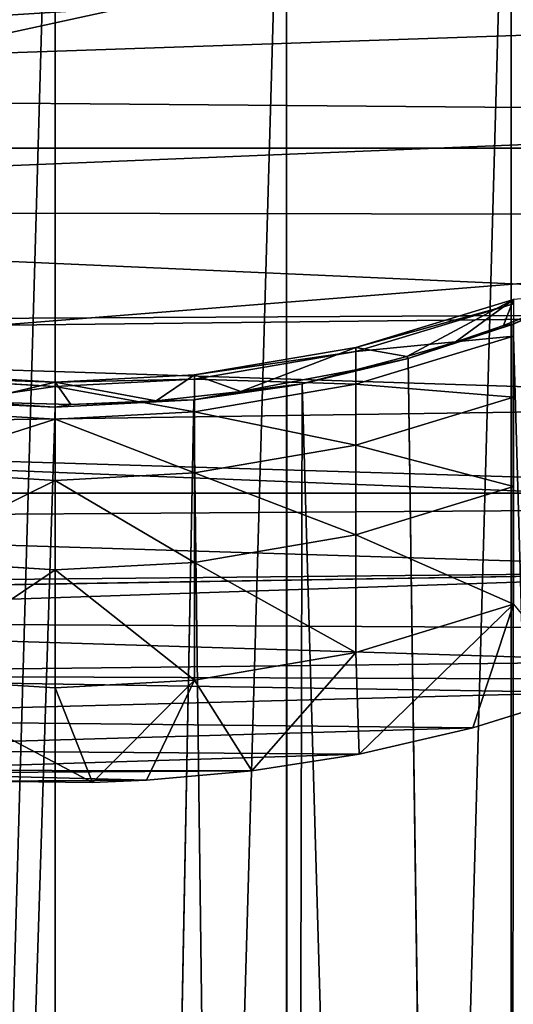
# Model space of a CAD drawing. Extents: x 1 to 179, y 3 to 406.
# Tile 245 of 256: x 89.54 to 93.02, y 389.79 to 396.73. Entities that reach past the tile are written whole.
import ezdxf

# ---------------------------------------------------------------- set-up
doc = ezdxf.new("R2010")
doc.units = 0
doc.header["$LTSCALE"] = 2.54
doc.layers.get('0').update_dxf_attribs({"color": 13, "linetype": 'CONTINUOUS'})

# ---------------------------------------------------------------- blocks, each defined once
blk = doc.blocks.new('OKR_G_Y_DOZOWNIK_STOJ_CY_T')
at = {"color": 0}
for p, q in [((89.789, 400.0236, 182.4527), (89.789, 343.2048, 182.4527)), ((89.789, 400.0236, 182.4527), (89.789, 343.2048, 182.4527)), ((91.4209, 400.0236, 182.5954), (91.4209, 343.2048, 182.5954)), ((91.4209, 400.0236, 182.5954), (91.4209, 343.2048, 182.5954)), ((93.0033, 400.0236, 183.0194), (93.0033, 343.2048, 183.0194)), ((93.0033, 400.0236, 183.0194), (93.0033, 343.2048, 183.0194)), ((74.549, 395.8229, 158.0828), (105.029, 395.8229, 158.0828)), ((74.549, 395.8229, 158.0828), (105.029, 395.8229, 158.0828)), ((93.0085, 394.5792, 201.2487), (93.7172, 394.8793, 201.2487)), ((93.0085, 394.5792, 201.2487), (93.7172, 394.8793, 201.2487)), ((93.7172, 394.8793, 200.3883), (93.0178, 394.5827, 200.6766)), ((93.7172, 394.8793, 200.3883), (93.0178, 394.5827, 200.6766)), ((93.5088, 394.7966, 201.2487), (92.9504, 394.5722, 201.2487)), ((93.5088, 394.7966, 201.2487), (92.9504, 394.5722, 201.2487)), ((93.0205, 394.7547, 210.4673), (91.9079, 394.4179, 210.5209)), ((93.0205, 394.7547, 210.4673), (91.9079, 394.4179, 210.5209)), ((91.9079, 394.3883, 220.3101), (93.0205, 394.726, 220.2634)), ((91.9079, 394.3883, 220.3101), (93.0205, 394.726, 220.2634)), ((92.2676, 394.3532, 201.2487), (93.0205, 394.7547, 210.4673)), ((92.2676, 394.3532, 201.2487), (93.0205, 394.7547, 210.4673)), ((92.6103, 394.4558, 201.2487), (93.0205, 394.7547, 210.4673)), ((92.6103, 394.4558, 201.2487), (93.0205, 394.7547, 210.4673)), ((93.0205, 394.7547, 210.4673), (92.9504, 394.5722, 201.2487)), ((93.0205, 394.7547, 210.4673), (92.9504, 394.5722, 201.2487)), ((92.2771, 394.3395, 201.2487), (93.0085, 394.5792, 201.2487)), ((92.2771, 394.3395, 201.2487), (93.0085, 394.5792, 201.2487)), ((93.0035, 394.5773, 200.6818), (92.2771, 394.3395, 200.9133)), ((93.0035, 394.5773, 200.6818), (92.2771, 394.3395, 200.9133)), ((92.9504, 394.5722, 201.2487), (92.6103, 394.4558, 201.2487)), ((92.9504, 394.5722, 201.2487), (92.6103, 394.4558, 201.2487)), ((93.0178, 394.5827, 200.6766), (93.0033, 343.2048, 200.6819)), ((93.0178, 394.5827, 200.6766), (93.0033, 343.2048, 200.6819)), ((93.0035, 394.5773, 200.6818), (93.0033, 343.2048, 200.6819)), ((93.0035, 394.5773, 200.6818), (93.0033, 343.2048, 200.6819)), ((93.0178, 394.5827, 200.6766), (93.0035, 394.5773, 200.6818)), ((93.0178, 394.5827, 200.6766), (93.0035, 394.5773, 200.6818)), ((93.0035, 394.5773, 200.6818), (93.0085, 394.5792, 201.2487)), ((93.0035, 394.5773, 200.6818), (93.0085, 394.5792, 201.2487)), ((93.0085, 394.5792, 201.2487), (93.0178, 394.5827, 200.6766)), ((93.0085, 394.5792, 201.2487), (93.0178, 394.5827, 200.6766)), ((93.0178, 394.5827, 200.6766), (94.488, 343.2048, 199.9896)), ((93.0178, 394.5827, 200.6766), (94.488, 343.2048, 199.9896)), ((93.0205, 394.4969, 230.0613), (91.9079, 394.1582, 230.101)), ((93.0205, 394.4969, 230.0613), (91.9079, 394.1582, 230.101)), ((91.9079, 394.4179, 210.5209), (90.7708, 394.2244, 210.5516)), ((91.9079, 394.4179, 210.5209), (90.7708, 394.2244, 210.5516)), ((91.0985, 394.108, 201.2487), (91.9079, 394.4179, 210.5209)), ((91.0985, 394.108, 201.2487), (91.9079, 394.4179, 210.5209)), ((91.9079, 394.4179, 210.5209), (92.2676, 394.3532, 201.2487)), ((91.9079, 394.2609, 201.2487), (91.9079, 394.4179, 210.5209)), ((91.9079, 394.2609, 201.2487), (91.9079, 394.4179, 210.5209)), ((91.9079, 394.4179, 210.5209), (92.2676, 394.3532, 201.2487)), ((91.9079, 394.4179, 210.5209), (91.9079, 394.3883, 220.3101)), ((91.9079, 394.4179, 210.5209), (91.9079, 394.3883, 220.3101)), ((92.6103, 394.4558, 201.2487), (92.2676, 394.3532, 201.2487)), ((92.6103, 394.4558, 201.2487), (92.2676, 394.3532, 201.2487)), ((90.7708, 394.1942, 220.3369), (91.9079, 394.3883, 220.3101)), ((90.7708, 394.1942, 220.3369), (91.9079, 394.3883, 220.3101)), ((91.5282, 394.162, 201.2487), (92.2771, 394.3395, 201.2487)), ((91.5282, 394.162, 201.2487), (92.2771, 394.3395, 201.2487)), ((92.2771, 394.3395, 200.9133), (91.5294, 394.1622, 201.0861)), ((92.2771, 394.3395, 200.9133), (91.5294, 394.1622, 201.0861)), ((91.9079, 394.3883, 220.3101), (91.9079, 394.1582, 230.101)), ((91.9079, 394.3883, 220.3101), (91.9079, 394.1582, 230.101)), ((92.2676, 394.3532, 201.2487), (91.9079, 394.2609, 201.2487)), ((92.2676, 394.3532, 201.2487), (91.9079, 394.2609, 201.2487)), ((93.0033, 343.2048, 200.6819), (92.2771, 394.3395, 200.9133)), ((93.0033, 343.2048, 200.6819), (92.2771, 394.3395, 200.9133)), ((92.2771, 394.3395, 200.9133), (92.2771, 394.3395, 201.2487)), ((92.2771, 394.3395, 200.9133), (92.2771, 394.3395, 201.2487)), ((89.789, 394.1723, 210.5599), (88.6557, 394.2418, 210.5489)), ((89.789, 394.1723, 210.5599), (88.6557, 394.2418, 210.5489)), ((88.6557, 394.2116, 220.3344), (89.789, 394.1418, 220.3441)), ((88.6557, 394.2116, 220.3344), (89.789, 394.1418, 220.3441)), ((90.7708, 394.2244, 210.5516), (89.789, 394.1723, 210.5599)), ((90.7708, 394.2244, 210.5516), (89.789, 394.1723, 210.5599)), ((90.502, 394.0423, 201.2487), (90.7708, 394.2244, 210.5516)), ((90.502, 394.0423, 201.2487), (90.7708, 394.2244, 210.5516)), ((91.0985, 394.108, 201.2487), (90.7708, 394.2244, 210.5516)), ((91.0985, 394.108, 201.2487), (90.7708, 394.2244, 210.5516)), ((90.7708, 394.2244, 210.5516), (90.7708, 394.1942, 220.3369)), ((90.7708, 394.2244, 210.5516), (90.7708, 394.1942, 220.3369)), ((91.9079, 394.2609, 201.2487), (91.0985, 394.108, 201.2487)), ((91.9079, 394.2609, 201.2487), (91.0985, 394.108, 201.2487)), ((89.2041, 394.0333, 201.2487), (89.789, 394.1723, 210.5599)), ((89.2041, 394.0333, 201.2487), (89.789, 394.1723, 210.5599)), ((89.789, 394.1418, 220.3441), (90.7708, 394.1942, 220.3369)), ((89.789, 394.1418, 220.3441), (90.7708, 394.1942, 220.3369)), ((89.789, 394.1723, 210.5599), (90.502, 394.0423, 201.2487)), ((89.8985, 394.0154, 201.2487), (89.789, 394.1723, 210.5599)), ((89.8985, 394.0154, 201.2487), (89.789, 394.1723, 210.5599)), ((89.789, 394.1723, 210.5599), (90.502, 394.0423, 201.2487)), ((89.789, 394.1723, 210.5599), (89.789, 394.1418, 220.3441)), ((89.789, 394.1723, 210.5599), (89.789, 394.1418, 220.3441)), ((89.789, 394.1418, 220.3441), (89.789, 393.9111, 230.13)), ((89.789, 394.1418, 220.3441), (89.789, 393.9111, 230.13)), ((90.767, 394.0478, 201.2487), (91.5282, 394.162, 201.2487)), ((90.767, 394.0478, 201.1976), (91.5282, 394.162, 201.2487)), ((90.767, 394.0478, 201.2487), (91.5282, 394.162, 201.2487)), ((90.767, 394.0478, 201.1976), (91.5282, 394.162, 201.2487)), ((91.4215, 394.142, 201.1058), (90.767, 394.0478, 201.1976)), ((91.4215, 394.142, 201.1058), (90.767, 394.0478, 201.1976)), ((90.7708, 394.1942, 220.3369), (90.7708, 393.9636, 230.1238)), ((90.7708, 394.1942, 220.3369), (90.7708, 393.9636, 230.1238)), ((91.9079, 394.1582, 230.101), (90.7708, 393.9636, 230.1238)), ((91.9079, 394.1582, 230.101), (90.7708, 393.9636, 230.1238)), ((91.5294, 394.1622, 201.0861), (91.4209, 343.2048, 201.1059)), ((91.5294, 394.1622, 201.0861), (91.4209, 343.2048, 201.1059)), ((91.4215, 394.142, 201.1058), (91.4209, 343.2048, 201.1059)), ((91.4215, 394.142, 201.1058), (91.4209, 343.2048, 201.1059)), ((91.5294, 394.1622, 201.0861), (91.4215, 394.142, 201.1058)), ((91.5294, 394.1622, 201.0861), (91.4215, 394.142, 201.1058)), ((91.4215, 394.142, 201.1058), (91.5282, 394.162, 201.2487)), ((91.4215, 394.142, 201.1058), (91.5282, 394.162, 201.2487)), ((91.5294, 394.1622, 201.0861), (91.5282, 394.162, 201.2487)), ((91.5294, 394.1622, 201.0861), (91.5282, 394.162, 201.2487)), ((91.5294, 394.1622, 201.0861), (93.0033, 343.2048, 200.6819)), ((91.5294, 394.1622, 201.0861), (93.0033, 343.2048, 200.6819)), ((91.9079, 394.1582, 230.101), (91.9079, 393.7279, 239.8881)), ((91.9079, 394.1582, 230.101), (91.9079, 393.7279, 239.8881)), ((91.0985, 394.108, 201.2487), (90.502, 394.0423, 201.2487)), ((91.0985, 394.108, 201.2487), (90.502, 394.0423, 201.2487)), ((91.9079, 393.7279, 239.8881), (93.0205, 394.0673, 239.8553)), ((91.9079, 393.7279, 239.8881), (93.0205, 394.0673, 239.8553)), ((89.789, 393.9956, 201.2487), (88.1571, 343.2048, 201.1059)), ((89.789, 393.9956, 201.2487), (88.1571, 343.2048, 201.1059)), ((89.789, 393.9956, 201.2487), (88.872, 394.0415, 201.2038)), ((88.872, 394.0415, 201.2487), (89.789, 393.9956, 201.2487)), ((89.789, 393.9956, 201.2487), (88.872, 394.0415, 201.2038)), ((88.872, 394.0415, 201.2487), (89.789, 393.9956, 201.2487)), ((89.8985, 394.0154, 201.2487), (89.2041, 394.0333, 201.2487)), ((89.8985, 394.0154, 201.2487), (89.2041, 394.0333, 201.2487)), ((90.767, 394.0478, 201.1976), (89.789, 343.2048, 201.2487)), ((90.767, 394.0478, 201.1976), (89.789, 343.2048, 201.2487)), ((90.767, 394.0478, 201.1976), (89.789, 393.9956, 201.2487)), ((89.789, 393.9956, 201.2487), (90.767, 394.0478, 201.2487)), ((89.789, 393.9956, 201.2487), (90.767, 394.0478, 201.2487)), ((90.767, 394.0478, 201.1976), (89.789, 393.9956, 201.2487)), ((89.789, 393.9956, 201.2487), (89.789, 343.2048, 201.2487)), ((89.789, 393.9956, 201.2487), (89.789, 343.2048, 201.2487)), ((90.502, 394.0423, 201.2487), (89.8985, 394.0154, 201.2487)), ((90.502, 394.0423, 201.2487), (89.8985, 394.0154, 201.2487)), ((90.767, 394.0478, 201.1976), (91.4209, 343.2048, 201.1059)), ((90.767, 394.0478, 201.1976), (91.4209, 343.2048, 201.1059)), ((90.767, 394.0478, 201.1976), (90.767, 394.0478, 201.2487)), ((90.767, 394.0478, 201.1976), (90.767, 394.0478, 201.2487)), ((89.789, 393.9111, 230.13), (88.6557, 393.9811, 230.1218)), ((89.789, 393.9111, 230.13), (88.6557, 393.9811, 230.1218)), ((90.7708, 393.9636, 230.1238), (89.789, 393.9111, 230.13)), ((90.7708, 393.9636, 230.1238), (89.789, 393.9111, 230.13)), ((90.7708, 393.9636, 230.1238), (90.7708, 393.5329, 239.9069)), ((90.7708, 393.9636, 230.1238), (90.7708, 393.5329, 239.9069)), ((89.789, 393.9111, 230.13), (89.789, 393.4803, 239.912)), ((89.789, 393.9111, 230.13), (89.789, 393.4803, 239.912)), ((90.7708, 393.5329, 239.9069), (91.9079, 393.7279, 239.8881)), ((90.7708, 393.5329, 239.9069), (91.9079, 393.7279, 239.8881)), ((91.9079, 393.7279, 239.8881), (91.9079, 393.0975, 249.6657)), ((91.9079, 393.7279, 239.8881), (91.9079, 393.0975, 249.6657)), ((88.6557, 393.5504, 239.9052), (89.789, 393.4803, 239.912)), ((88.6557, 393.5504, 239.9052), (89.789, 393.4803, 239.912)), ((89.789, 393.4803, 239.912), (90.7708, 393.5329, 239.9069)), ((89.789, 393.4803, 239.912), (90.7708, 393.5329, 239.9069)), ((90.7708, 393.5329, 239.9069), (90.7708, 392.9022, 249.6806)), ((90.7708, 393.5329, 239.9069), (90.7708, 392.9022, 249.6806)), ((89.789, 393.4803, 239.912), (89.789, 392.8495, 249.6846)), ((89.789, 393.4803, 239.912), (89.789, 392.8495, 249.6846)), ((93.0205, 393.4375, 249.6399), (91.9079, 393.0975, 249.6657)), ((93.0205, 393.4375, 249.6399), (91.9079, 393.0975, 249.6657)), ((105.029, 393.3914, 150.1947), (74.549, 393.3914, 150.1947)), ((105.029, 393.3914, 150.1947), (74.549, 393.3914, 150.1947)), ((91.9079, 393.0975, 249.6657), (90.7708, 392.9022, 249.6806)), ((91.9079, 393.0975, 249.6657), (90.7708, 392.9022, 249.6806)), ((91.9079, 393.0975, 249.6657), (91.9079, 392.2673, 259.4282)), ((91.9079, 393.0975, 249.6657), (91.9079, 392.2673, 259.4282)), ((89.789, 392.8495, 249.6846), (88.6557, 392.9197, 249.6792)), ((89.789, 392.8495, 249.6846), (88.6557, 392.9197, 249.6792)), ((90.7708, 392.9022, 249.6806), (89.789, 392.8495, 249.6846)), ((90.7708, 392.9022, 249.6806), (89.789, 392.8495, 249.6846)), ((90.7708, 392.9022, 249.6806), (90.7708, 392.0716, 259.439)), ((90.7708, 392.9022, 249.6806), (90.7708, 392.0716, 259.439)), ((89.789, 392.8495, 249.6846), (89.789, 392.0189, 259.442)), ((89.789, 392.8495, 249.6846), (89.789, 392.0189, 259.442)), ((91.9079, 392.2673, 259.4282), (93.0205, 392.6077, 259.4094)), ((91.9079, 392.2673, 259.4282), (93.0205, 392.6077, 259.4094)), ((93.0205, 392.6077, 259.4094), (91.9324, 391.551, 266.45)), ((93.0205, 392.6077, 259.4094), (91.9324, 391.551, 266.45)), ((93.0205, 392.6077, 259.4094), (92.7338, 391.7359, 266.8673)), ((93.0205, 392.6077, 259.4094), (92.7338, 391.7359, 266.8673)), ((90.7708, 392.0716, 259.439), (91.9079, 392.2673, 259.4282)), ((90.7708, 392.0716, 259.439), (91.9079, 392.2673, 259.4282)), ((91.9079, 392.2673, 259.4282), (91.1749, 391.4323, 266.1819)), ((91.9079, 392.2673, 259.4282), (91.1749, 391.4323, 266.1819)), ((91.9079, 392.2673, 259.4282), (91.9324, 391.551, 266.45)), ((91.9079, 392.2673, 259.4282), (91.9324, 391.551, 266.45)), ((88.6557, 392.0892, 259.4381), (90.0521, 391.3511, 265.9986)), ((88.6557, 392.0892, 259.4381), (89.789, 392.0189, 259.442)), ((88.6557, 392.0892, 259.4381), (90.0521, 391.3511, 265.9986)), ((88.6557, 392.0892, 259.4381), (89.789, 392.0189, 259.442)), ((89.789, 392.0189, 259.442), (90.7708, 392.0716, 259.439)), ((89.789, 392.0189, 259.442), (90.7708, 392.0716, 259.439)), ((90.7708, 392.0716, 259.439), (90.0521, 391.3511, 265.9986)), ((90.7708, 392.0716, 259.439), (90.0521, 391.3511, 265.9986)), ((90.7708, 392.0716, 259.439), (90.4333, 391.3662, 266.0327)), ((90.7708, 392.0716, 259.439), (90.4333, 391.3662, 266.0327)), ((90.7708, 392.0716, 259.439), (91.1749, 391.4323, 266.1819)), ((90.7708, 392.0716, 259.439), (91.1749, 391.4323, 266.1819)), ((89.789, 392.0189, 259.442), (90.0521, 391.3511, 265.9986)), ((89.789, 392.0189, 259.442), (90.0521, 391.3511, 265.9986)), ((93.533, 391.9856, 267.4309), (92.7338, 391.7359, 266.8673)), ((93.533, 391.9856, 267.4309), (92.7338, 391.7359, 266.8673)), ((92.7338, 391.7359, 266.8673), (91.9324, 391.551, 266.45)), ((92.7338, 391.7359, 266.8673), (91.9324, 391.551, 266.45)), ((91.9324, 391.551, 266.45), (91.1749, 391.4323, 266.1819)), ((91.9324, 391.551, 266.45), (91.1749, 391.4323, 266.1819)), ((91.1749, 391.4323, 266.1819), (90.4333, 391.3662, 266.0327)), ((91.1749, 391.4323, 266.1819), (90.4333, 391.3662, 266.0327)), ((90.0521, 391.3511, 265.9986), (89.2884, 391.359, 266.0165)), ((90.0521, 391.3511, 265.9986), (89.2884, 391.359, 266.0165)), ((90.4333, 391.3662, 266.0327), (90.0521, 391.3511, 265.9986)), ((90.4333, 391.3662, 266.0327), (90.0521, 391.3511, 265.9986))]:
    blk.add_line(p, q, dxfattribs=at)
mesh = blk.add_polyface(dxfattribs=at)
corners = [(105.029, 400.0236, 150.1947), (74.549, 393.3914, 150.1947), (74.549, 400.0236, 150.1947), (105.029, 393.3914, 150.1947)]
mesh.append_faces([[corners[k] for k in face] for face in [(0, 1, 2), (1, 0, 3)]], dxfattribs={"vtx0": -1, "color": 0})
mesh = blk.add_polyface(dxfattribs=at)
corners = [(90.4333, 391.3662, 266.0327), (89.2884, 391.359, 266.0165), (90.0521, 391.3511, 265.9986), (88.5348, 391.417, 266.1473), (91.1749, 391.4323, 266.1819), (88.3573, 391.438, 266.1947), (91.9324, 391.551, 266.45), (87.4831, 391.5835, 266.5232), (92.7338, 391.7359, 266.8673), (86.6101, 391.802, 267.0165), (93.533, 391.9856, 267.4309), (85.7146, 392.1095, 267.7107), (93.7877, 392.08, 267.6441), (94.0965, 392.2048, 267.9258), (84.8688, 392.4883, 268.5659), (94.6037, 392.4359, 268.4475), (95.3458, 392.84, 269.3597), (84.538, 392.6632, 268.9606), (84.5324, 392.6663, 268.9676), (84.4169, 392.7314, 269.1147), (83.6763, 393.203, 270.1791), (96.0203, 393.2882, 270.3716), (82.9068, 393.8145, 271.5595), (96.1807, 393.4084, 270.6429), (96.8915, 394.0188, 272.0208), (82.2341, 394.4925, 273.0903), (97.4925, 394.6674, 273.485), (82.1544, 394.585, 273.299), (81.5725, 395.3751, 275.0827), (97.99, 395.3506, 275.0274), (98.3859, 396.0657, 276.6417), (81.1263, 396.2097, 276.9666), (98.679, 396.8104, 278.3228), (80.899, 396.8104, 278.3228), (105.029, 396.8107, 278.3234), (74.549, 396.8107, 278.3234), (105.029, 400.0236, 285.5767), (74.549, 400.0236, 285.5767)]
mesh.append_faces([[corners[k] for k in face] for face in [(0, 1, 2), (35, 36, 37)]], dxfattribs={"vtx0": -1, "color": 0})
mesh.append_faces([[corners[k] for k in face] for face in [(1, 0, 3), (3, 4, 5), (5, 6, 7), (7, 8, 9), (9, 10, 11), (11, 13, 14), (14, 16, 17), (17, 16, 18), (18, 16, 19), (19, 16, 20), (20, 21, 22), (22, 24, 25), (25, 26, 27), (27, 26, 28), (28, 30, 31), (31, 32, 33), (33, 34, 35)]], dxfattribs={"vtx0": -1, "vtx1": -1, "color": 0})
mesh.append_faces([[corners[k] for k in face] for face in [(3, 0, 4), (5, 4, 6), (7, 6, 8), (9, 8, 10), (11, 10, 12), (11, 12, 13), (14, 13, 15), (14, 15, 16), (20, 16, 21), (22, 21, 23), (22, 23, 24), (25, 24, 26), (28, 26, 29), (28, 29, 30), (31, 30, 32), (33, 32, 34), (35, 34, 36)]], dxfattribs={"vtx0": -1, "vtx2": -1, "color": 0})
mesh = blk.add_polyface(dxfattribs=at)
corners = [(89.789, 400.0236, 182.4527), (88.1571, 343.2048, 182.5954), (88.1571, 400.0236, 182.5954), (89.789, 343.2048, 182.4527)]
mesh.append_faces([[corners[k] for k in face] for face in [(0, 1, 2), (1, 0, 3)]], dxfattribs={"vtx0": -1, "color": 0})
mesh = blk.add_polyface(dxfattribs=at)
corners = [(91.4209, 400.0236, 182.5954), (89.789, 343.2048, 182.4527), (89.789, 400.0236, 182.4527), (91.4209, 343.2048, 182.5954)]
mesh.append_faces([[corners[k] for k in face] for face in [(0, 1, 2), (1, 0, 3)]], dxfattribs={"vtx0": -1, "color": 0})
mesh = blk.add_polyface(dxfattribs=at)
corners = [(93.0033, 400.0236, 183.0194), (91.4209, 343.2048, 182.5954), (91.4209, 400.0236, 182.5954), (93.0033, 343.2048, 183.0194)]
mesh.append_faces([[corners[k] for k in face] for face in [(0, 1, 2), (1, 0, 3)]], dxfattribs={"vtx0": -1, "color": 0})
mesh = blk.add_polyface(dxfattribs=at)
corners = [(94.488, 400.0236, 183.7118), (93.0033, 343.2048, 183.0194), (93.0033, 400.0236, 183.0194), (94.488, 343.2048, 183.7118)]
mesh.append_faces([[corners[k] for k in face] for face in [(0, 1, 2), (1, 0, 3)]], dxfattribs={"vtx0": -1, "color": 0})
mesh = blk.add_polyface(dxfattribs=at)
corners = [(105.029, 397.7437, 166.1106), (74.549, 395.8229, 158.0828), (105.029, 395.8229, 158.0828), (74.549, 397.7437, 166.1106)]
mesh.append_faces([[corners[k] for k in face] for face in [(0, 1, 2), (1, 0, 3)]], dxfattribs={"vtx0": -1, "color": 0})
mesh = blk.add_polyface(dxfattribs=at)
corners = [(83.5063, 396.4852, 201.2487), (83.5361, 396.4584, 201.2487), (83.4361, 396.5519, 201.2487), (83.6487, 396.3541, 201.2487), (83.6368, 396.3665, 201.2487), (83.7391, 396.2759, 201.2487), (83.7939, 396.226, 201.2487), (83.9481, 396.0991, 201.2487), (83.9418, 396.101, 201.2487), (84.2453, 395.8604, 201.2487), (84.1633, 395.9279, 201.2487), (84.6517, 395.5762, 201.2487), (84.5586, 395.633, 201.2487), (85.2128, 395.2187, 201.2487), (85.1586, 395.2594, 201.2487), (85.6834, 394.9772, 201.2487), (85.8995, 394.8611, 201.2487), (86.2264, 394.7291, 201.2487), (86.614, 394.5626, 201.2487), (86.8543, 394.493, 201.2487), (87.3511, 394.3255, 201.2487), (87.4331, 394.32, 201.2487), (88.1055, 394.1514, 201.2487), (88.018, 394.186, 201.2487), (88.6557, 394.0845, 201.2487), (88.872, 394.0415, 201.2487), (89.2041, 394.0333, 201.2487), (89.789, 393.9956, 201.2487), (89.8985, 394.0154, 201.2487), (90.767, 394.0478, 201.2487), (90.502, 394.0423, 201.2487), (91.0985, 394.108, 201.2487), (91.5282, 394.162, 201.2487), (91.9079, 394.2609, 201.2487), (92.2771, 394.3395, 201.2487), (92.2676, 394.3532, 201.2487), (92.6103, 394.4558, 201.2487), (93.0085, 394.5792, 201.2487), (92.9504, 394.5722, 201.2487), (93.5088, 394.7966, 201.2487), (93.7172, 394.8793, 201.2487), (94.0477, 395.055, 201.2487), (94.3983, 395.2379, 201.2487), (95.065, 395.6712, 201.2487), (95.0469, 395.6522, 201.2487), (95.3576, 395.8794, 201.2487), (95.2125, 395.7763, 201.2487), (95.3581, 395.8846, 201.2487), (95.6585, 396.1195, 201.2487), (95.644, 396.1107, 201.2487), (96.2389, 396.6464, 201.2487), (96.2288, 396.6364, 201.2487)]
mesh.append_faces([[corners[k] for k in face] for face in [(0, 1, 2), (50, 48, 51)]], dxfattribs={"vtx0": -1, "color": 0})
mesh.append_faces([[corners[k] for k in face] for face in [(1, 3, 4), (4, 3, 5), (5, 6, 7), (7, 9, 10), (10, 9, 11), (11, 13, 14), (14, 13, 15), (15, 16, 17), (17, 18, 19), (19, 20, 21), (21, 22, 23), (23, 22, 24), (24, 25, 26), (26, 27, 28), (28, 29, 30), (30, 29, 31), (31, 32, 33), (33, 34, 35), (35, 34, 36), (36, 37, 38), (38, 37, 39), (39, 40, 41), (41, 42, 43), (43, 45, 46), (46, 45, 47), (47, 48, 49), (49, 48, 50)]], dxfattribs={"vtx0": -1, "vtx1": -1, "color": 0})
mesh.append_faces([[corners[k] for k in face] for face in [(1, 0, 3), (5, 3, 6), (7, 6, 8), (7, 8, 9), (11, 9, 12), (11, 12, 13), (15, 13, 16), (17, 16, 18), (19, 18, 20), (21, 20, 22), (24, 22, 25), (26, 25, 27), (28, 27, 29), (31, 29, 32), (33, 32, 34), (36, 34, 37), (39, 37, 40), (41, 40, 42), (43, 42, 44), (43, 44, 45), (47, 45, 48)]], dxfattribs={"vtx0": -1, "vtx2": -1, "color": 0})
mesh = blk.add_polyface(dxfattribs=at)
corners = [(105.029, 395.8229, 158.0828), (74.549, 393.3914, 150.1947), (105.029, 393.3914, 150.1947), (74.549, 395.8229, 158.0828)]
mesh.append_faces([[corners[k] for k in face] for face in [(0, 1, 2), (1, 0, 3)]], dxfattribs={"vtx0": -1, "color": 0})
mesh = blk.add_polyface(dxfattribs=at)
corners = [(93.7172, 394.8793, 201.2487), (93.0178, 394.5827, 200.6766), (93.7172, 394.8793, 200.3883), (93.0085, 394.5792, 201.2487)]
mesh.append_faces([[corners[k] for k in face] for face in [(0, 1, 2), (1, 0, 3)]], dxfattribs={"vtx0": -1, "color": 0})
mesh = blk.add_polyface(dxfattribs=at)
corners = [(94.488, 343.2048, 199.9896), (93.7172, 394.8793, 200.3883), (93.0178, 394.5827, 200.6766)]
mesh.append_faces([[corners[k] for k in face] for face in [(0, 1, 2)]], dxfattribs={"color": 0})
mesh = blk.add_polyface(dxfattribs=at)
corners = [(93.0205, 394.7547, 210.4673), (92.9504, 394.5722, 201.2487), (93.5088, 394.7966, 201.2487)]
mesh.append_faces([[corners[k] for k in face] for face in [(0, 1, 2)]], dxfattribs={"color": 0})
mesh = blk.add_polyface(dxfattribs=at)
corners = [(91.9079, 394.4179, 210.5209), (92.2676, 394.3532, 201.2487), (93.0205, 394.7547, 210.4673)]
mesh.append_faces([[corners[k] for k in face] for face in [(0, 1, 2)]], dxfattribs={"color": 0})
mesh = blk.add_polyface(dxfattribs=at)
corners = [(93.0205, 394.726, 220.2634), (91.9079, 394.4179, 210.5209), (93.0205, 394.7547, 210.4673), (91.9079, 394.3883, 220.3101)]
mesh.append_faces([[corners[k] for k in face] for face in [(0, 1, 2), (1, 0, 3)]], dxfattribs={"vtx0": -1, "color": 0})
mesh = blk.add_polyface(dxfattribs=at)
corners = [(93.0205, 394.4969, 230.0613), (91.9079, 394.3883, 220.3101), (93.0205, 394.726, 220.2634), (91.9079, 394.1582, 230.101)]
mesh.append_faces([[corners[k] for k in face] for face in [(0, 1, 2), (1, 0, 3)]], dxfattribs={"vtx0": -1, "color": 0})
mesh = blk.add_polyface(dxfattribs=at)
corners = [(93.0205, 394.7547, 210.4673), (92.2676, 394.3532, 201.2487), (92.6103, 394.4558, 201.2487)]
mesh.append_faces([[corners[k] for k in face] for face in [(0, 1, 2)]], dxfattribs={"color": 0})
mesh = blk.add_polyface(dxfattribs=at)
corners = [(93.0205, 394.7547, 210.4673), (92.6103, 394.4558, 201.2487), (92.9504, 394.5722, 201.2487)]
mesh.append_faces([[corners[k] for k in face] for face in [(0, 1, 2)]], dxfattribs={"color": 0})
mesh = blk.add_polyface(dxfattribs=at)
corners = [(93.0085, 394.5792, 201.2487), (92.2771, 394.3395, 200.9133), (93.0035, 394.5773, 200.6818), (92.2771, 394.3395, 201.2487)]
mesh.append_faces([[corners[k] for k in face] for face in [(0, 1, 2), (1, 0, 3)]], dxfattribs={"vtx0": -1, "color": 0})
mesh = blk.add_polyface(dxfattribs=at)
corners = [(93.0035, 394.5773, 200.6818), (92.2771, 394.3395, 200.9133), (93.0033, 343.2048, 200.6819)]
mesh.append_faces([[corners[k] for k in face] for face in [(0, 1, 2)]], dxfattribs={"color": 0})
mesh = blk.add_polyface(dxfattribs=at)
corners = [(94.488, 343.2048, 199.9896), (93.0178, 394.5827, 200.6766), (93.0033, 343.2048, 200.6819)]
mesh.append_faces([[corners[k] for k in face] for face in [(0, 1, 2)]], dxfattribs={"color": 0})
mesh = blk.add_polyface(dxfattribs=at)
corners = [(93.0178, 394.5827, 200.6766), (93.0035, 394.5773, 200.6818), (93.0033, 343.2048, 200.6819)]
mesh.append_faces([[corners[k] for k in face] for face in [(0, 1, 2)]], dxfattribs={"color": 0})
mesh = blk.add_polyface(dxfattribs=at)
corners = [(93.0085, 394.5792, 201.2487), (93.0035, 394.5773, 200.6818), (93.0178, 394.5827, 200.6766)]
mesh.append_faces([[corners[k] for k in face] for face in [(0, 1, 2)]], dxfattribs={"color": 0})
mesh = blk.add_polyface(dxfattribs=at)
corners = [(93.0205, 394.0673, 239.8553), (91.9079, 394.1582, 230.101), (93.0205, 394.4969, 230.0613), (91.9079, 393.7279, 239.8881)]
mesh.append_faces([[corners[k] for k in face] for face in [(0, 1, 2), (1, 0, 3)]], dxfattribs={"vtx0": -1, "color": 0})
mesh = blk.add_polyface(dxfattribs=at)
corners = [(90.7708, 394.2244, 210.5516), (91.0985, 394.108, 201.2487), (91.9079, 394.4179, 210.5209)]
mesh.append_faces([[corners[k] for k in face] for face in [(0, 1, 2)]], dxfattribs={"color": 0})
mesh = blk.add_polyface(dxfattribs=at)
corners = [(91.9079, 394.3883, 220.3101), (90.7708, 394.2244, 210.5516), (91.9079, 394.4179, 210.5209), (90.7708, 394.1942, 220.3369)]
mesh.append_faces([[corners[k] for k in face] for face in [(0, 1, 2), (1, 0, 3)]], dxfattribs={"vtx0": -1, "color": 0})
mesh = blk.add_polyface(dxfattribs=at)
corners = [(91.9079, 394.4179, 210.5209), (91.0985, 394.108, 201.2487), (91.9079, 394.2609, 201.2487)]
mesh.append_faces([[corners[k] for k in face] for face in [(0, 1, 2)]], dxfattribs={"color": 0})
mesh = blk.add_polyface(dxfattribs=at)
corners = [(91.9079, 394.4179, 210.5209), (91.9079, 394.2609, 201.2487), (92.2676, 394.3532, 201.2487)]
mesh.append_faces([[corners[k] for k in face] for face in [(0, 1, 2)]], dxfattribs={"color": 0})
mesh = blk.add_polyface(dxfattribs=at)
corners = [(91.9079, 394.1582, 230.101), (90.7708, 394.1942, 220.3369), (91.9079, 394.3883, 220.3101), (90.7708, 393.9636, 230.1238)]
mesh.append_faces([[corners[k] for k in face] for face in [(0, 1, 2), (1, 0, 3)]], dxfattribs={"vtx0": -1, "color": 0})
mesh = blk.add_polyface(dxfattribs=at)
corners = [(92.2771, 394.3395, 201.2487), (91.5294, 394.1622, 201.0861), (92.2771, 394.3395, 200.9133), (91.5282, 394.162, 201.2487)]
mesh.append_faces([[corners[k] for k in face] for face in [(0, 1, 2), (1, 0, 3)]], dxfattribs={"vtx0": -1, "color": 0})
mesh = blk.add_polyface(dxfattribs=at)
corners = [(93.0033, 343.2048, 200.6819), (92.2771, 394.3395, 200.9133), (91.5294, 394.1622, 201.0861)]
mesh.append_faces([[corners[k] for k in face] for face in [(0, 1, 2)]], dxfattribs={"color": 0})
mesh = blk.add_polyface(dxfattribs=at)
corners = [(89.789, 394.1723, 210.5599), (88.6557, 394.2418, 210.5489), (89.2041, 394.0333, 201.2487)]
mesh.append_faces([[corners[k] for k in face] for face in [(0, 1, 2)]], dxfattribs={"color": 0})
mesh = blk.add_polyface(dxfattribs=at)
corners = [(89.789, 394.1723, 210.5599), (88.6557, 394.2116, 220.3344), (88.6557, 394.2418, 210.5489), (89.789, 394.1418, 220.3441)]
mesh.append_faces([[corners[k] for k in face] for face in [(0, 1, 2), (1, 0, 3)]], dxfattribs={"vtx0": -1, "color": 0})
mesh = blk.add_polyface(dxfattribs=at)
corners = [(89.789, 394.1418, 220.3441), (88.6557, 393.9811, 230.1218), (88.6557, 394.2116, 220.3344), (89.789, 393.9111, 230.13)]
mesh.append_faces([[corners[k] for k in face] for face in [(0, 1, 2), (1, 0, 3)]], dxfattribs={"vtx0": -1, "color": 0})
mesh = blk.add_polyface(dxfattribs=at)
corners = [(89.789, 394.1723, 210.5599), (90.502, 394.0423, 201.2487), (90.7708, 394.2244, 210.5516)]
mesh.append_faces([[corners[k] for k in face] for face in [(0, 1, 2)]], dxfattribs={"color": 0})
mesh = blk.add_polyface(dxfattribs=at)
corners = [(90.7708, 394.1942, 220.3369), (89.789, 394.1723, 210.5599), (90.7708, 394.2244, 210.5516), (89.789, 394.1418, 220.3441)]
mesh.append_faces([[corners[k] for k in face] for face in [(0, 1, 2), (1, 0, 3)]], dxfattribs={"vtx0": -1, "color": 0})
mesh = blk.add_polyface(dxfattribs=at)
corners = [(90.7708, 394.2244, 210.5516), (90.502, 394.0423, 201.2487), (91.0985, 394.108, 201.2487)]
mesh.append_faces([[corners[k] for k in face] for face in [(0, 1, 2)]], dxfattribs={"color": 0})
mesh = blk.add_polyface(dxfattribs=at)
corners = [(89.789, 394.1723, 210.5599), (89.2041, 394.0333, 201.2487), (89.8985, 394.0154, 201.2487)]
mesh.append_faces([[corners[k] for k in face] for face in [(0, 1, 2)]], dxfattribs={"color": 0})
mesh = blk.add_polyface(dxfattribs=at)
corners = [(90.7708, 393.9636, 230.1238), (89.789, 394.1418, 220.3441), (90.7708, 394.1942, 220.3369), (89.789, 393.9111, 230.13)]
mesh.append_faces([[corners[k] for k in face] for face in [(0, 1, 2), (1, 0, 3)]], dxfattribs={"vtx0": -1, "color": 0})
mesh = blk.add_polyface(dxfattribs=at)
corners = [(89.789, 394.1723, 210.5599), (89.8985, 394.0154, 201.2487), (90.502, 394.0423, 201.2487)]
mesh.append_faces([[corners[k] for k in face] for face in [(0, 1, 2)]], dxfattribs={"color": 0})
mesh = blk.add_polyface(dxfattribs=at)
corners = [(90.767, 394.0478, 201.2487), (90.767, 394.0478, 201.1976), (91.5282, 394.162, 201.2487)]
mesh.append_faces([[corners[k] for k in face] for face in [(0, 1, 2)]], dxfattribs={"color": 0})
mesh = blk.add_polyface(dxfattribs=at)
corners = [(91.5282, 394.162, 201.2487), (90.767, 394.0478, 201.1976), (91.4215, 394.142, 201.1058)]
mesh.append_faces([[corners[k] for k in face] for face in [(0, 1, 2)]], dxfattribs={"color": 0})
mesh = blk.add_polyface(dxfattribs=at)
corners = [(91.4215, 394.142, 201.1058), (90.767, 394.0478, 201.1976), (91.4209, 343.2048, 201.1059)]
mesh.append_faces([[corners[k] for k in face] for face in [(0, 1, 2)]], dxfattribs={"color": 0})
mesh = blk.add_polyface(dxfattribs=at)
corners = [(91.9079, 393.7279, 239.8881), (90.7708, 393.9636, 230.1238), (91.9079, 394.1582, 230.101), (90.7708, 393.5329, 239.9069)]
mesh.append_faces([[corners[k] for k in face] for face in [(0, 1, 2), (1, 0, 3)]], dxfattribs={"vtx0": -1, "color": 0})
mesh = blk.add_polyface(dxfattribs=at)
corners = [(93.0033, 343.2048, 200.6819), (91.5294, 394.1622, 201.0861), (91.4209, 343.2048, 201.1059)]
mesh.append_faces([[corners[k] for k in face] for face in [(0, 1, 2)]], dxfattribs={"color": 0})
mesh = blk.add_polyface(dxfattribs=at)
corners = [(91.5294, 394.1622, 201.0861), (91.4215, 394.142, 201.1058), (91.4209, 343.2048, 201.1059)]
mesh.append_faces([[corners[k] for k in face] for face in [(0, 1, 2)]], dxfattribs={"color": 0})
mesh = blk.add_polyface(dxfattribs=at)
corners = [(91.5282, 394.162, 201.2487), (91.4215, 394.142, 201.1058), (91.5294, 394.1622, 201.0861)]
mesh.append_faces([[corners[k] for k in face] for face in [(0, 1, 2)]], dxfattribs={"color": 0})
mesh = blk.add_polyface(dxfattribs=at)
corners = [(93.0205, 393.4375, 249.6399), (91.9079, 393.7279, 239.8881), (93.0205, 394.0673, 239.8553), (91.9079, 393.0975, 249.6657)]
mesh.append_faces([[corners[k] for k in face] for face in [(0, 1, 2), (1, 0, 3)]], dxfattribs={"vtx0": -1, "color": 0})
mesh = blk.add_polyface(dxfattribs=at)
corners = [(89.789, 393.9956, 201.2487), (88.872, 394.0415, 201.2038), (88.1571, 343.2048, 201.1059)]
mesh.append_faces([[corners[k] for k in face] for face in [(0, 1, 2)]], dxfattribs={"color": 0})
mesh = blk.add_polyface(dxfattribs=at)
corners = [(89.789, 393.9956, 201.2487), (88.1571, 343.2048, 201.1059), (89.789, 343.2048, 201.2487)]
mesh.append_faces([[corners[k] for k in face] for face in [(0, 1, 2)]], dxfattribs={"color": 0})
mesh = blk.add_polyface(dxfattribs=at)
corners = [(88.872, 394.0415, 201.2487), (88.872, 394.0415, 201.2038), (89.789, 393.9956, 201.2487)]
mesh.append_faces([[corners[k] for k in face] for face in [(0, 1, 2)]], dxfattribs={"color": 0})
mesh = blk.add_polyface(dxfattribs=at)
corners = [(91.4209, 343.2048, 201.1059), (90.767, 394.0478, 201.1976), (89.789, 343.2048, 201.2487)]
mesh.append_faces([[corners[k] for k in face] for face in [(0, 1, 2)]], dxfattribs={"color": 0})
mesh = blk.add_polyface(dxfattribs=at)
corners = [(90.767, 394.0478, 201.1976), (89.789, 393.9956, 201.2487), (89.789, 343.2048, 201.2487)]
mesh.append_faces([[corners[k] for k in face] for face in [(0, 1, 2)]], dxfattribs={"color": 0})
mesh = blk.add_polyface(dxfattribs=at)
corners = [(89.789, 393.9956, 201.2487), (90.767, 394.0478, 201.1976), (90.767, 394.0478, 201.2487)]
mesh.append_faces([[corners[k] for k in face] for face in [(0, 1, 2)]], dxfattribs={"color": 0})
mesh = blk.add_polyface(dxfattribs=at)
corners = [(89.789, 393.9111, 230.13), (88.6557, 393.5504, 239.9052), (88.6557, 393.9811, 230.1218), (89.789, 393.4803, 239.912)]
mesh.append_faces([[corners[k] for k in face] for face in [(0, 1, 2), (1, 0, 3)]], dxfattribs={"vtx0": -1, "color": 0})
mesh = blk.add_polyface(dxfattribs=at)
corners = [(90.7708, 393.5329, 239.9069), (89.789, 393.9111, 230.13), (90.7708, 393.9636, 230.1238), (89.789, 393.4803, 239.912)]
mesh.append_faces([[corners[k] for k in face] for face in [(0, 1, 2), (1, 0, 3)]], dxfattribs={"vtx0": -1, "color": 0})
mesh = blk.add_polyface(dxfattribs=at)
corners = [(91.9079, 393.0975, 249.6657), (90.7708, 393.5329, 239.9069), (91.9079, 393.7279, 239.8881), (90.7708, 392.9022, 249.6806)]
mesh.append_faces([[corners[k] for k in face] for face in [(0, 1, 2), (1, 0, 3)]], dxfattribs={"vtx0": -1, "color": 0})
mesh = blk.add_polyface(dxfattribs=at)
corners = [(89.789, 393.4803, 239.912), (88.6557, 392.9197, 249.6792), (88.6557, 393.5504, 239.9052), (89.789, 392.8495, 249.6846)]
mesh.append_faces([[corners[k] for k in face] for face in [(0, 1, 2), (1, 0, 3)]], dxfattribs={"vtx0": -1, "color": 0})
mesh = blk.add_polyface(dxfattribs=at)
corners = [(90.7708, 392.9022, 249.6806), (89.789, 393.4803, 239.912), (90.7708, 393.5329, 239.9069), (89.789, 392.8495, 249.6846)]
mesh.append_faces([[corners[k] for k in face] for face in [(0, 1, 2), (1, 0, 3)]], dxfattribs={"vtx0": -1, "color": 0})
mesh = blk.add_polyface(dxfattribs=at)
corners = [(93.0205, 392.6077, 259.4094), (91.9079, 393.0975, 249.6657), (93.0205, 393.4375, 249.6399), (91.9079, 392.2673, 259.4282)]
mesh.append_faces([[corners[k] for k in face] for face in [(0, 1, 2), (1, 0, 3)]], dxfattribs={"vtx0": -1, "color": 0})
mesh = blk.add_polyface(dxfattribs=at)
corners = [(91.9079, 392.2673, 259.4282), (90.7708, 392.9022, 249.6806), (91.9079, 393.0975, 249.6657), (90.7708, 392.0716, 259.439)]
mesh.append_faces([[corners[k] for k in face] for face in [(0, 1, 2), (1, 0, 3)]], dxfattribs={"vtx0": -1, "color": 0})
mesh = blk.add_polyface(dxfattribs=at)
corners = [(89.789, 392.8495, 249.6846), (88.6557, 392.0892, 259.4381), (88.6557, 392.9197, 249.6792), (89.789, 392.0189, 259.442)]
mesh.append_faces([[corners[k] for k in face] for face in [(0, 1, 2), (1, 0, 3)]], dxfattribs={"vtx0": -1, "color": 0})
mesh = blk.add_polyface(dxfattribs=at)
corners = [(90.7708, 392.0716, 259.439), (89.789, 392.8495, 249.6846), (90.7708, 392.9022, 249.6806), (89.789, 392.0189, 259.442)]
mesh.append_faces([[corners[k] for k in face] for face in [(0, 1, 2), (1, 0, 3)]], dxfattribs={"vtx0": -1, "color": 0})
mesh = blk.add_polyface(dxfattribs=at)
corners = [(91.9324, 391.551, 266.45), (91.9079, 392.2673, 259.4282), (93.0205, 392.6077, 259.4094)]
mesh.append_faces([[corners[k] for k in face] for face in [(0, 1, 2)]], dxfattribs={"color": 0})
mesh = blk.add_polyface(dxfattribs=at)
corners = [(92.7338, 391.7359, 266.8673), (91.9324, 391.551, 266.45), (93.0205, 392.6077, 259.4094)]
mesh.append_faces([[corners[k] for k in face] for face in [(0, 1, 2)]], dxfattribs={"color": 0})
mesh = blk.add_polyface(dxfattribs=at)
corners = [(93.533, 391.9856, 267.4309), (92.7338, 391.7359, 266.8673), (93.0205, 392.6077, 259.4094)]
mesh.append_faces([[corners[k] for k in face] for face in [(0, 1, 2)]], dxfattribs={"color": 0})
mesh = blk.add_polyface(dxfattribs=at)
corners = [(91.1749, 391.4323, 266.1819), (90.7708, 392.0716, 259.439), (91.9079, 392.2673, 259.4282)]
mesh.append_faces([[corners[k] for k in face] for face in [(0, 1, 2)]], dxfattribs={"color": 0})
mesh = blk.add_polyface(dxfattribs=at)
corners = [(91.9324, 391.551, 266.45), (91.1749, 391.4323, 266.1819), (91.9079, 392.2673, 259.4282)]
mesh.append_faces([[corners[k] for k in face] for face in [(0, 1, 2)]], dxfattribs={"color": 0})
mesh = blk.add_polyface(dxfattribs=at)
corners = [(89.2884, 391.359, 266.0165), (88.6557, 392.0892, 259.4381), (90.0521, 391.3511, 265.9986)]
mesh.append_faces([[corners[k] for k in face] for face in [(0, 1, 2)]], dxfattribs={"color": 0})
mesh = blk.add_polyface(dxfattribs=at)
corners = [(90.0521, 391.3511, 265.9986), (88.6557, 392.0892, 259.4381), (89.789, 392.0189, 259.442)]
mesh.append_faces([[corners[k] for k in face] for face in [(0, 1, 2)]], dxfattribs={"color": 0})
mesh = blk.add_polyface(dxfattribs=at)
corners = [(90.0521, 391.3511, 265.9986), (89.789, 392.0189, 259.442), (90.7708, 392.0716, 259.439)]
mesh.append_faces([[corners[k] for k in face] for face in [(0, 1, 2)]], dxfattribs={"color": 0})
mesh = blk.add_polyface(dxfattribs=at)
corners = [(90.4333, 391.3662, 266.0327), (90.0521, 391.3511, 265.9986), (90.7708, 392.0716, 259.439)]
mesh.append_faces([[corners[k] for k in face] for face in [(0, 1, 2)]], dxfattribs={"color": 0})
mesh = blk.add_polyface(dxfattribs=at)
corners = [(91.1749, 391.4323, 266.1819), (90.4333, 391.3662, 266.0327), (90.7708, 392.0716, 259.439)]
mesh.append_faces([[corners[k] for k in face] for face in [(0, 1, 2)]], dxfattribs={"color": 0})

msp = doc.modelspace()

# ---------------------------------------------------------------- block references
at = {"color": 0}
msp.add_blockref('OKR_G_Y_DOZOWNIK_STOJ_CY_T', (0, 0), dxfattribs=at)

doc.saveas('drawing.dxf')
